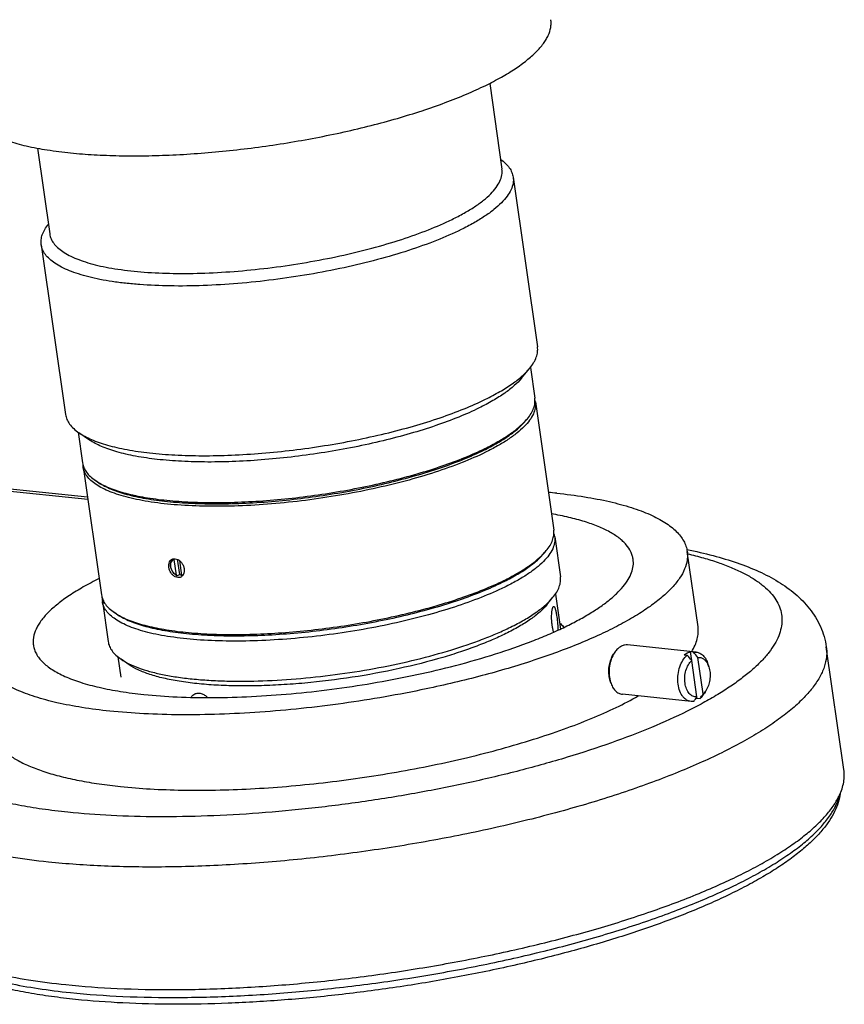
# Model space of a CAD drawing. Header units: millimetres. Extents: x 56 to 390, y 72 to 263.
# Tile 24 of 29: x 345 to 361, y 201 to 220. Entities that reach past the tile are written whole.
import ezdxf

# ---------------------------------------------------------------- set-up
doc = ezdxf.new("R2010")
doc.units = ezdxf.units.MM
doc.header["$LTSCALE"] = 23.1
doc.layers.add('20_ALL_FEATURES', color=7, linetype='CONTINUOUS')

msp = doc.modelspace()

# ---------------------------------------------------------------- linework, layer by layer
at = {"layer": '20_ALL_FEATURES', "color": 7}
for p, q in [((354.182, 219.1586), (354.4294, 217.4325)), ((345.0751, 217.8534), (345.3225, 216.1273)), ((354.6546, 217.2711), (355.1443, 213.8543)), ((345.1517, 215.9091), (345.6414, 212.4924)), ((354.824, 213.2235), (354.9883, 213.4238)), ((355.0016, 213.4405), (355.0905, 212.8199)), ((355.1014, 212.744), (355.4714, 210.1624)), ((354.9081, 212.3673), (354.941, 212.4073)), ((345.8946, 212.1353), (345.9835, 211.5147)), ((346.126, 211.977), (345.912, 212.123)), ((345.9944, 211.4388), (346.3644, 208.8572)), ((346.2857, 211.1315), (346.2429, 211.1607)), ((343.8576, 211.0666), (346.0809, 210.8356)), ((355.4904, 210.0295), (355.606, 209.2228)), ((355.289, 209.7098), (355.3218, 209.7498)), ((347.8236, 209.5733), (347.8687, 209.2586)), ((347.8897, 209.5758), (347.9338, 209.2686)), ((347.9333, 209.5501), (347.9767, 209.2476)), ((355.2877, 209.7102), (355.288, 209.7106)), ((355.2877, 209.7102), (355.2881, 209.7106)), ((358.377, 208.2154), (358.1593, 209.734)), ((347.884, 209.2442), (347.9338, 209.2686)), ((355.3333, 208.66), (355.4565, 208.8102)), ((355.5045, 208.8739), (355.6053, 208.1707)), ((346.3835, 208.7243), (346.4991, 207.9176)), ((346.6666, 208.474), (346.6238, 208.5032)), ((355.5329, 208.4198), (355.5328, 208.42)), ((358.3404, 207.7081), (356.957, 207.8518)), ((361.3142, 205.3432), (360.9605, 207.8108)), ((346.6945, 207.6113), (346.7534, 207.2005)), ((356.6446, 207.6109), (356.6754, 207.665)), ((358.0999, 207.6515), (358.1596, 207.6453)), ((358.2846, 207.7062), (358.2249, 207.7124)), ((358.2495, 207.541), (358.2249, 207.7124)), ((358.4808, 206.8657), (358.3754, 207.6008)), ((346.9189, 207.4541), (346.7585, 207.5636)), ((358.3558, 206.8047), (358.2504, 207.5399)), ((358.5966, 207.4081), (358.5775, 207.4674)), ((356.5974, 207.1571), (356.6165, 207.0978)), ((358.2371, 206.7134), (356.8536, 206.8571)), ((358.3582, 206.7825), (358.3551, 206.8038)), ((358.3582, 206.7825), (358.4179, 206.7763)), ((358.5495, 206.9543), (358.5186, 206.9002))]:
    msp.add_line(p, q, dxfattribs=at)
at = {"layer": '20_ALL_FEATURES', "color": 4}
msp.add_line((346.0891, 210.7785), (343.6662, 211.0301), dxfattribs=at)
at = {"layer": '20_ALL_FEATURES', "color": 7}
for centre, radius, start, end in [((354.7318, 212.6909), 0.3733, 8.16513, 14.10362), ((354.0909, 213.0376), 1.057, 319.99601, 320.64234), ((354.0649, 213.127), 1.1338, 317.98373, 320.59432), ((351.6649, 216.6528), 5.4372, 295.56004, 296.13732), ((351.78, 216.4188), 5.1765, 296.13487, 296.73239), ((346.3639, 211.4917), 0.3733, 182.29687, 188.14721), ((346.8683, 212.0771), 1.1094, 235.68889, 238.36009), ((346.8849, 212.0092), 1.0627, 235.67095, 236.5366), ((354.2769, 198.7996), 12.1716, 84.07629, 84.88303), ((355.1166, 209.9756), 0.3777, 8.20598, 18.44272), ((354.4455, 210.4698), 1.1342, 317.97827, 320.5938), ((352.1627, 208.0328), 4.6045, 160.26306, 160.4537), ((349.273, 210.7491), 2.0479, 226.70684, 227.2944), ((349.3293, 210.6829), 1.9722, 226.7, 227.17348), ((346.7546, 208.7774), 0.3749, 177.82922, 188.14409), ((347.2492, 209.4197), 1.1095, 235.68906, 238.36307), ((334.8846, 187.4917), 30.7879, 40.63007, 40.88894), ((335.0104, 187.5532), 30.7869, 40.6301, 40.88897), ((346.1056, 215.3581), 14.9408, 324.65711, 325.07627), ((346.2302, 215.4193), 14.9413, 324.65716, 325.07633)]:
    msp.add_arc(centre, radius, start, end, dxfattribs=at)
for points, knots in [([(354.1019, 219.1186), (354.2087, 219.171), (354.4099, 219.2761), (354.6866, 219.4437), (354.9218, 219.6124), (355.1138, 219.781), (355.241, 219.9256), (355.3175, 220.0404), (355.3736, 220.1466), (355.4094, 220.2555), (355.4195, 220.3632), (355.4163, 220.4151), (355.4126, 220.4405)], [0, 0, 0, 0, 0.1820871, 0.3470838, 0.494496, 0.6243117, 0.7372117, 0.7878572, 0.8350373, 0.9207836, 0.9608339, 1, 1, 1, 1]), ([(345.7437, 217.759), (345.9006, 217.7431), (346.2252, 217.7179), (346.727, 217.6991), (347.2551, 217.6983), (347.9979, 217.7217), (348.7583, 217.7809), (349.5275, 217.8732), (350.2983, 217.9876), (351.0561, 218.1323), (351.7919, 218.307), (352.3156, 218.449), (352.8121, 218.6017), (353.2766, 218.7637), (353.7046, 218.9336), (353.9743, 219.056), (354.1019, 219.1186)], [0, 0, 0, 0, 0.0553246, 0.1141894, 0.1761134, 0.2405744, 0.3748461, 0.4434938, 0.5123387, 0.648173, 0.71398, 0.7776059, 0.838506, 0.8961716, 0.9501389, 1, 1, 1, 1]), ([(343.534, 218.7381), (343.5383, 218.708), (343.5529, 218.6476), (343.5919, 218.5607), (343.6476, 218.477), (343.7199, 218.3969), (343.8083, 218.3204), (343.9125, 218.2476), (344.0324, 218.1787), (344.1676, 218.1139), (344.3176, 218.0532), (344.5447, 217.9755), (344.8638, 217.8916), (345.2866, 217.8127), (345.5863, 217.775), (345.7437, 217.759)], [0, 0, 0, 0, 0.0357662, 0.0726577, 0.1116905, 0.1537039, 0.1993432, 0.2490766, 0.3032255, 0.3619948, 0.4254981, 0.4937776, 0.6445257, 0.8136531, 1, 1, 1, 1]), ([(354.4015, 217.6282), (354.4366, 217.6032), (354.5003, 217.5516), (354.578, 217.4638), (354.6313, 217.3704), (354.6499, 217.3039), (354.6546, 217.2711)], [0, 0, 0, 0, 0.2877505, 0.5447857, 0.7786943, 1, 1, 1, 1]), ([(353.4245, 216.4191), (353.5064, 216.4593), (353.6607, 216.5399), (353.8728, 216.6683), (354.0531, 216.7977), (354.2003, 216.9269), (354.3134, 217.0555), (354.3915, 217.1829), (354.427, 217.2907), (354.4347, 217.3733), (354.4322, 217.4131), (354.4294, 217.4325)], [0, 0, 0, 0, 0.1821101, 0.3471272, 0.4945577, 0.6243896, 0.7373037, 0.8350167, 0.9207737, 0.960829, 1, 1, 1, 1]), ([(354.6546, 217.2711), (354.6575, 217.2508), (354.6601, 217.2093), (354.652, 217.1231), (354.6151, 217.0106), (354.5335, 216.8777), (354.4156, 216.7435), (354.262, 216.6086), (354.0738, 216.4736), (353.8525, 216.3396), (353.6915, 216.2555), (353.606, 216.2136)], [0, 0, 0, 0, 0.039171, 0.0792263, 0.1649833, 0.2626963, 0.3756104, 0.5054423, 0.6528729, 0.8178899, 1, 1, 1, 1]), ([(345.1517, 215.9091), (345.147, 215.942), (345.1462, 216.011), (345.1711, 216.1156), (345.221, 216.2217), (345.2677, 216.2891), (345.2943, 216.323)], [0, 0, 0, 0, 0.2213026, 0.4552095, 0.7122456, 1, 1, 1, 1]), ([(345.3225, 216.1273), (345.3272, 216.0944), (345.3463, 216.0276), (345.4016, 215.9343), (345.4825, 215.8469), (345.588, 215.7655), (345.7175, 215.6903), (345.8705, 215.6213), (346.0461, 215.559), (346.2434, 215.5035), (346.4614, 215.4553), (346.7888, 215.3992), (347.2409, 215.3511), (347.8267, 215.3267), (348.4591, 215.3347), (349.1238, 215.375), (349.8057, 215.4468), (350.4892, 215.5485), (351.1588, 215.6778), (351.7994, 215.8316), (352.3963, 216.0065), (352.936, 216.1983), (353.2702, 216.3434), (353.4245, 216.4191)], [0, 0, 0, 0, 0.0117195, 0.0241658, 0.0379365, 0.0534517, 0.0709734, 0.0906451, 0.1125265, 0.1366172, 0.1628728, 0.1912149, 0.2537062, 0.3230221, 0.3978275, 0.4766102, 0.5577372, 0.639508, 0.7202032, 0.7981346, 0.8716945, 0.9394095, 1, 1, 1, 1]), ([(353.606, 216.2136), (353.445, 216.1346), (353.0963, 215.9832), (352.533, 215.7831), (351.9102, 215.6006), (351.2418, 215.4401), (350.5431, 215.3052), (349.8298, 215.199), (349.1183, 215.1241), (348.4247, 215.082), (347.7648, 215.0737), (347.2432, 215.0954), (346.8547, 215.1311), (346.588, 215.1655), (346.3402, 215.2079), (346.1127, 215.2582), (345.9068, 215.3161), (345.7235, 215.3811), (345.5639, 215.4531), (345.4288, 215.5316), (345.3187, 215.6165), (345.2343, 215.7077), (345.1766, 215.8051), (345.1566, 215.8748), (345.1517, 215.9091)], [0, 0, 0, 0, 0.0605898, 0.1283041, 0.2018633, 0.2797938, 0.3604882, 0.4422581, 0.5233843, 0.6021661, 0.6769708, 0.7462858, 0.7784637, 0.8087871, 0.837129, 0.8633842, 0.8874747, 0.9093558, 0.9290274, 0.9465489, 0.9620639, 0.9758345, 0.9882806, 1, 1, 1, 1]), ([(354.9883, 213.4238), (355.0171, 213.459), (355.0676, 213.5289), (355.1221, 213.6393), (355.1496, 213.7482), (355.1492, 213.8202), (355.1443, 213.8543)], [0, 0, 0, 0, 0.2898825, 0.5474199, 0.7804316, 1, 1, 1, 1]), ([(354.0957, 212.7968), (354.1944, 212.8452), (354.3782, 212.9421), (354.6266, 213.0981), (354.8296, 213.2548), (354.942, 213.3674), (354.9883, 213.4238)], [0, 0, 0, 0, 0.300372, 0.5675046, 0.8005292, 1, 1, 1, 1]), ([(354.824, 213.2235), (354.7796, 213.1695), (354.672, 213.0616), (354.4774, 212.9114), (354.2394, 212.7619), (354.0632, 212.6691), (353.9686, 212.6227)], [0, 0, 0, 0, 0.1994708, 0.4324954, 0.699628, 1, 1, 1, 1]), ([(345.912, 212.123), (345.9492, 212.0977), (346.0307, 212.049), (346.1658, 211.9846), (346.3193, 211.9254), (346.4905, 211.8717), (346.6788, 211.8236), (346.9605, 211.7656), (347.3498, 211.7103), (347.856, 211.6708), (348.4065, 211.6571), (348.9918, 211.6696), (349.6016, 211.708), (350.2252, 211.7718), (350.8518, 211.8597), (351.4705, 211.9704), (352.0703, 212.1018), (352.6409, 212.2516), (353.1723, 212.4172), (353.6552, 212.5956), (353.9558, 212.7281), (354.0957, 212.7968)], [0, 0, 0, 0, 0.016034, 0.0337978, 0.0533442, 0.0746857, 0.0978039, 0.1226563, 0.1772933, 0.2379398, 0.3037416, 0.3737075, 0.4467453, 0.5216922, 0.5973428, 0.6724763, 0.7458832, 0.8163924, 0.8828989, 0.9443941, 1, 1, 1, 1]), ([(355.1014, 212.744), (355.1042, 212.7245), (355.1067, 212.6847), (355.0989, 212.6021), (355.0635, 212.4943), (354.9854, 212.3669), (354.8723, 212.2384), (354.7251, 212.1091), (354.5448, 211.9798), (354.3327, 211.8513), (354.1784, 211.7707), (354.0965, 211.7305)], [0, 0, 0, 0, 0.039171, 0.0792263, 0.1649832, 0.2626963, 0.3756104, 0.5054423, 0.6528728, 0.8178897, 1, 1, 1, 1]), ([(354.941, 212.4073), (354.9686, 212.441), (355.017, 212.508), (355.0693, 212.6138), (355.0956, 212.7182), (355.0952, 212.7872), (355.0905, 212.8199)], [0, 0, 0, 0, 0.2898825, 0.5474198, 0.7804316, 1, 1, 1, 1]), ([(353.9686, 212.6227), (353.8345, 212.5569), (353.5465, 212.4298), (353.0837, 212.2589), (352.5744, 212.1002), (352.0276, 211.9566), (351.4528, 211.8307), (350.8599, 211.7247), (350.2594, 211.6403), (349.6617, 211.5792), (349.0774, 211.5424), (348.5165, 211.5305), (347.9889, 211.5436), (347.5038, 211.5814), (347.1308, 211.6344), (346.8608, 211.6901), (346.6803, 211.7361), (346.5162, 211.7876), (346.3691, 211.8443), (346.2396, 211.906), (346.1615, 211.9527), (346.126, 211.977)], [0, 0, 0, 0, 0.0556059, 0.1171011, 0.1836076, 0.2541168, 0.3275237, 0.4026572, 0.4783078, 0.5532547, 0.6262925, 0.6962584, 0.7620602, 0.8227067, 0.8773437, 0.9021961, 0.9253143, 0.9466558, 0.9662022, 0.983966, 1, 1, 1, 1]), ([(345.6414, 212.4924), (345.6463, 212.4583), (345.666, 212.3891), (345.723, 212.2922), (345.8064, 212.2016), (345.8745, 212.1487), (345.912, 212.123)], [0, 0, 0, 0, 0.2195684, 0.4525801, 0.7101176, 1, 1, 1, 1]), ([(354.0602, 211.7716), (354.1539, 211.8176), (354.3286, 211.9097), (354.5646, 212.0578), (354.7574, 212.2067), (354.8641, 212.3137), (354.9081, 212.3673)], [0, 0, 0, 0, 0.300372, 0.5675045, 0.8005292, 1, 1, 1, 1]), ([(354.0856, 211.8064), (354.1743, 211.85), (354.3404, 211.9371), (354.5667, 212.0768), (354.7551, 212.2173), (354.8619, 212.3177), (354.9073, 212.3682)], [0, 0, 0, 0, 0.2962501, 0.5620503, 0.7965559, 1, 1, 1, 1]), ([(354.0965, 211.7305), (353.9422, 211.6548), (353.608, 211.5098), (353.0682, 211.318), (352.4713, 211.1431), (351.8308, 210.9892), (351.1612, 210.86), (350.4776, 210.7583), (349.7958, 210.6864), (349.1311, 210.6461), (348.4987, 210.6381), (347.9129, 210.6625), (347.4608, 210.7107), (347.1334, 210.7668), (346.9154, 210.815), (346.7181, 210.8704), (346.5424, 210.9328), (346.3895, 211.0017), (346.26, 211.077), (346.1544, 211.1583), (346.0736, 211.2457), (346.0183, 211.3391), (345.9991, 211.4059), (345.9944, 211.4388)], [0, 0, 0, 0, 0.0605904, 0.1283055, 0.2018654, 0.2797968, 0.360492, 0.4422628, 0.5233899, 0.6021725, 0.6769779, 0.7462938, 0.8087851, 0.8371272, 0.8633828, 0.8874735, 0.9093549, 0.9290266, 0.9465483, 0.9620635, 0.9758342, 0.9882805, 1, 1, 1, 1]), ([(346.2857, 211.1315), (346.321, 211.1075), (346.3984, 211.0612), (346.5268, 211.0001), (346.6726, 210.9438), (346.8353, 210.8928), (347.0141, 210.8471), (347.2818, 210.7919), (347.6515, 210.7394), (348.1325, 210.7019), (348.6555, 210.6889), (349.2114, 210.7008), (349.7907, 210.7373), (350.3832, 210.7978), (350.9785, 210.8814), (351.5662, 210.9865), (352.1361, 211.1114), (352.6781, 211.2537), (353.1829, 211.411), (353.6417, 211.5805), (353.9273, 211.7064), (354.0602, 211.7716)], [0, 0, 0, 0, 0.016034, 0.0337978, 0.0533442, 0.0746857, 0.0978039, 0.1226563, 0.1772933, 0.2379398, 0.3037416, 0.3737075, 0.4467453, 0.5216922, 0.5973428, 0.6724763, 0.7458832, 0.8163924, 0.8828989, 0.9443941, 1, 1, 1, 1]), ([(346.2863, 211.1326), (346.3241, 211.1093), (346.4062, 211.0646), (346.5409, 211.0056), (346.6925, 210.9516), (346.9253, 210.8839), (347.2549, 210.8152), (347.6923, 210.7579), (348.178, 210.7241), (348.7039, 210.7145), (349.261, 210.7293), (349.8398, 210.7683), (350.4306, 210.8309), (351.0232, 210.916), (351.6076, 211.0222), (352.1738, 211.1476), (352.7121, 211.2901), (353.2135, 211.4472), (353.6694, 211.6162), (353.9533, 211.7415), (354.0856, 211.8064)], [0, 0, 0, 0, 0.0166185, 0.0349597, 0.0550579, 0.0769129, 0.1257523, 0.1810474, 0.2421169, 0.3081115, 0.3780565, 0.4508848, 0.5254648, 0.600627, 0.6751896, 0.7479833, 0.8178775, 0.883806, 0.9447959, 1, 1, 1, 1]), ([(345.9835, 211.5147), (345.9882, 211.482), (346.0072, 211.4157), (346.0618, 211.3229), (346.1417, 211.236), (346.2069, 211.1853), (346.2429, 211.1607)], [0, 0, 0, 0, 0.2195684, 0.4525801, 0.7101175, 1, 1, 1, 1]), ([(355.5331, 210.9063), (355.7202, 210.8868), (356.0765, 210.8412), (356.579, 210.7463), (356.9583, 210.6455), (357.2281, 210.5524), (357.4064, 210.4798), (357.567, 210.4021), (357.7094, 210.3198), (357.8333, 210.2328), (357.9383, 210.1414), (358.0242, 210.0457), (358.0905, 209.9458), (358.1368, 209.8419), (358.1542, 209.7699), (358.1593, 209.734)], [0, 0, 0, 0, 0.1862377, 0.3552457, 0.5058886, 0.574128, 0.6376034, 0.6963592, 0.7505116, 0.8002673, 0.845949, 0.8880253, 0.92714, 0.9641284, 1, 1, 1, 1]), ([(357.0704, 209.578), (357.0668, 209.6036), (357.0552, 209.6551), (357.0148, 209.7569), (356.9492, 209.8527), (356.8646, 209.94), (356.7579, 210.03), (356.5935, 210.1345), (356.3595, 210.244), (356.0836, 210.3413), (355.7677, 210.4259), (355.5427, 210.471), (355.4242, 210.4917)], [0, 0, 0, 0, 0.0392352, 0.0793502, 0.1651998, 0.2124141, 0.2630813, 0.3759884, 0.5057686, 0.6531117, 0.8180163, 1, 1, 1, 1]), ([(355.3218, 209.7498), (355.3495, 209.7835), (355.3979, 209.8505), (355.4501, 209.9563), (355.4765, 210.0607), (355.476, 210.1297), (355.4714, 210.1624)], [0, 0, 0, 0, 0.2898824, 0.5474198, 0.7804317, 1, 1, 1, 1]), ([(355.4904, 210.0295), (355.4932, 210.0101), (355.4957, 209.9703), (355.4879, 209.8877), (355.4525, 209.7799), (355.3744, 209.6525), (355.2613, 209.5239), (355.1141, 209.3947), (354.9338, 209.2653), (354.7217, 209.1369), (354.5674, 209.0563), (354.4855, 209.0161)], [0, 0, 0, 0, 0.039171, 0.0792263, 0.1649832, 0.2626963, 0.3756103, 0.5054423, 0.6528728, 0.8178897, 1, 1, 1, 1]), ([(358.1525, 209.7723), (358.3304, 209.7368), (358.6716, 209.6591), (359.1569, 209.5137), (359.5965, 209.3412), (359.9912, 209.1361), (360.3401, 208.8896), (360.5868, 208.6393), (360.7468, 208.4103), (360.8459, 208.2228), (360.92, 208.022), (360.9503, 207.8818), (360.9605, 207.8109)], [0, 0, 0, 0, 0.1492684, 0.2878127, 0.4165822, 0.5373782, 0.6529884, 0.7669201, 0.8243756, 0.8824202, 0.9410358, 1, 1, 1, 1]), ([(347.9007, 209.2076), (347.8824, 209.2094), (347.8445, 209.2219), (347.7956, 209.2593), (347.7557, 209.3114), (347.7286, 209.3727), (347.717, 209.4366), (347.7219, 209.4966), (347.7413, 209.5397), (347.7648, 209.5646), (347.7786, 209.5736), (347.7858, 209.5772)], [0, 0, 0, 0, 0.1155231, 0.2437908, 0.3821054, 0.5238349, 0.6608489, 0.7862804, 0.897605, 0.9494172, 1, 1, 1, 1]), ([(347.884, 209.2442), (347.8537, 209.2602), (347.8137, 209.2978), (347.7781, 209.3592), (347.7604, 209.4108), (347.7539, 209.4629), (347.7592, 209.5118), (347.7761, 209.5541), (347.7954, 209.5763), (347.8063, 209.5847)], [0, 0, 0, 0, 0.2568933, 0.3944938, 0.5313759, 0.6627743, 0.7850754, 0.8968876, 1, 1, 1, 1]), ([(347.8687, 209.2586), (347.8401, 209.2751), (347.8032, 209.3131), (347.7727, 209.3737), (347.7595, 209.4234), (347.7579, 209.4721), (347.7682, 209.5162), (347.7901, 209.5521), (347.812, 209.5681), (347.8236, 209.5733)], [0, 0, 0, 0, 0.2637419, 0.4036881, 0.5411197, 0.6709612, 0.79002, 0.8983149, 1, 1, 1, 1]), ([(347.7858, 209.5772), (347.7949, 209.5816), (347.8149, 209.5879), (347.8358, 209.5883), (347.8463, 209.5872)], [0, 0, 0, 0, 0.4884458, 1, 1, 1, 1]), ([(347.8463, 209.5872), (347.8647, 209.5853), (347.903, 209.573), (347.9534, 209.5367), (347.9952, 209.4856), (348.0237, 209.4248), (348.0356, 209.3606), (348.0294, 209.2998), (348.0085, 209.2564), (347.9839, 209.231), (347.9695, 209.2217), (347.9621, 209.2181)], [0, 0, 0, 0, 0.1152098, 0.2436749, 0.3812916, 0.5213025, 0.6566411, 0.781879, 0.8950667, 0.94822, 1, 1, 1, 1]), ([(358.1593, 209.734), (358.1634, 209.7055), (358.1673, 209.6473), (358.1579, 209.527), (358.111, 209.3701), (358.0055, 209.1838), (357.8515, 208.9958), (357.6503, 208.8064), (357.4502, 208.6528), (357.2685, 208.5294), (357.062, 208.3999), (356.7769, 208.2403), (356.4022, 208.0563), (355.9897, 207.8768), (355.5423, 207.7032), (354.8886, 207.4759), (354.0076, 207.217), (353.279, 207.0454), (352.9013, 206.966)], [0, 0, 0, 0, 0.0138426, 0.0279598, 0.0579581, 0.0917357, 0.1303874, 0.1745345, 0.2244658, 0.2516315, 0.280252, 0.3417771, 0.4088356, 0.4811233, 0.5582644, 0.6398245, 0.814211, 1, 1, 1, 1]), ([(353.3938, 207.4131), (353.666, 207.4824), (354.1874, 207.6281), (354.8148, 207.8407), (355.275, 208.0227), (355.5874, 208.1598), (355.8739, 208.2999), (356.1328, 208.4423), (356.3628, 208.5862), (356.5627, 208.7308), (356.7313, 208.8754), (356.8678, 209.0192), (356.9715, 209.1619), (357.0417, 209.3031), (357.0772, 209.4423), (357.0767, 209.5344), (357.0704, 209.578)], [0, 0, 0, 0, 0.1880451, 0.3622705, 0.4431454, 0.5193569, 0.5905869, 0.6565723, 0.7171175, 0.7721116, 0.8215548, 0.8655976, 0.9046016, 0.9392256, 0.9705248, 1, 1, 1, 1]), ([(354.441, 209.1141), (354.5348, 209.1601), (354.7094, 209.2522), (354.9454, 209.4004), (355.1383, 209.5492), (355.245, 209.6562), (355.289, 209.7098)], [0, 0, 0, 0, 0.3003722, 0.5675045, 0.8005292, 1, 1, 1, 1]), ([(354.4664, 209.1489), (354.5551, 209.1924), (354.721, 209.2796), (354.9472, 209.4191), (355.1355, 209.5595), (355.2423, 209.6598), (355.2877, 209.7102)], [0, 0, 0, 0, 0.2962018, 0.5619859, 0.7965087, 1, 1, 1, 1]), ([(346.3172, 209.1865), (346.2093, 209.1334), (346.006, 209.0268), (345.7266, 208.857), (345.4891, 208.6861), (345.2953, 208.5152), (345.1669, 208.3688), (345.0897, 208.2524), (345.0331, 208.1449), (344.997, 208.0346), (344.9869, 207.9255), (344.9902, 207.8728), (344.9938, 207.8472)], [0, 0, 0, 0, 0.1819841, 0.3468891, 0.4942324, 0.6240127, 0.7369198, 0.7875869, 0.8348011, 0.9206503, 0.9607651, 1, 1, 1, 1]), ([(347.9621, 209.2181), (347.9528, 209.2135), (347.9325, 209.207), (347.9113, 209.2065), (347.9007, 209.2076)], [0, 0, 0, 0, 0.4926026, 1, 1, 1, 1]), ([(347.9759, 209.2532), (347.9723, 209.254), (347.9578, 209.2576), (347.9438, 209.2634), (347.9338, 209.2686)], [0, 0, 0, 0, 0.2420171, 1, 1, 1, 1]), ([(348.0237, 209.2924), (348.0183, 209.2826), (348.005, 209.2646), (347.9864, 209.252), (347.9767, 209.2476)], [0, 0, 0, 0, 0.5115025, 1, 1, 1, 1]), ([(355.4565, 208.8102), (355.4841, 208.8439), (355.5325, 208.9109), (355.5848, 209.0167), (355.6112, 209.1211), (355.6107, 209.1901), (355.606, 209.2228)], [0, 0, 0, 0, 0.2898824, 0.5474198, 0.7804317, 1, 1, 1, 1]), ([(354.4855, 209.0161), (354.3312, 208.9404), (353.997, 208.7953), (353.4572, 208.6035), (352.8603, 208.4287), (352.2198, 208.2748), (351.5502, 208.1455), (350.8666, 208.0438), (350.1848, 207.972), (349.5201, 207.9317), (348.8877, 207.9237), (348.3019, 207.9481), (347.8498, 207.9962), (347.5224, 208.0523), (347.3044, 208.1005), (347.1071, 208.156), (346.9315, 208.2183), (346.7785, 208.2873), (346.649, 208.3625), (346.5435, 208.4439), (346.4626, 208.5313), (346.4073, 208.6246), (346.3882, 208.6914), (346.3835, 208.7243)], [0, 0, 0, 0, 0.0605904, 0.1283055, 0.2018654, 0.2797968, 0.360492, 0.4422628, 0.5233899, 0.6021725, 0.6769779, 0.7462938, 0.8087851, 0.8371272, 0.8633828, 0.8874735, 0.9093549, 0.9290266, 0.9465483, 0.9620635, 0.9758342, 0.9882805, 1, 1, 1, 1]), ([(346.6666, 208.474), (346.7018, 208.45), (346.7793, 208.4037), (346.9076, 208.3426), (347.0534, 208.2863), (347.2161, 208.2353), (347.395, 208.1896), (347.6627, 208.1344), (348.0324, 208.0819), (348.5133, 208.0444), (349.0363, 208.0314), (349.5923, 208.0433), (350.1716, 208.0798), (350.7641, 208.1403), (351.3594, 208.2239), (351.9471, 208.3291), (352.517, 208.4539), (353.059, 208.5962), (353.5638, 208.7535), (354.0226, 208.923), (354.3081, 209.0489), (354.441, 209.1141)], [0, 0, 0, 0, 0.016034, 0.0337978, 0.0533442, 0.0746857, 0.0978039, 0.1226563, 0.1772933, 0.2379398, 0.3037416, 0.3737075, 0.4467453, 0.5216922, 0.5973428, 0.6724763, 0.7458832, 0.8163924, 0.8828989, 0.9443941, 1, 1, 1, 1]), ([(346.6672, 208.4751), (346.705, 208.4518), (346.7871, 208.4071), (346.9218, 208.3481), (347.0735, 208.2941), (347.3062, 208.2264), (347.6359, 208.1577), (348.0733, 208.1004), (348.559, 208.0666), (349.0848, 208.057), (349.6419, 208.0718), (350.2208, 208.1108), (350.8115, 208.1734), (351.4042, 208.2585), (351.9885, 208.3647), (352.5547, 208.4901), (353.093, 208.6326), (353.5944, 208.7897), (354.0503, 208.9587), (354.3342, 209.084), (354.4664, 209.1489)], [0, 0, 0, 0, 0.0166192, 0.034961, 0.0550599, 0.0769154, 0.1257557, 0.1810516, 0.2421215, 0.3081164, 0.3780614, 0.4508894, 0.525469, 0.6006307, 0.6751926, 0.7479856, 0.8178791, 0.8838071, 0.9447964, 1, 1, 1, 1]), ([(346.3644, 208.8572), (346.3691, 208.8245), (346.388, 208.7582), (346.4427, 208.6654), (346.5225, 208.5785), (346.5878, 208.5278), (346.6238, 208.5032)], [0, 0, 0, 0, 0.2195683, 0.4525802, 0.7101176, 1, 1, 1, 1]), ([(354.6011, 208.2093), (354.6957, 208.2557), (354.8719, 208.3486), (355.1099, 208.4981), (355.3045, 208.6482), (355.4121, 208.7561), (355.4565, 208.8102)], [0, 0, 0, 0, 0.3003722, 0.5675046, 0.8005292, 1, 1, 1, 1]), ([(355.3333, 208.66), (355.2904, 208.6077), (355.1862, 208.5033), (354.998, 208.3581), (354.7677, 208.2135), (354.5973, 208.1236), (354.5058, 208.0787)], [0, 0, 0, 0, 0.1994708, 0.4324954, 0.6996278, 1, 1, 1, 1]), ([(355.4413, 208.2378), (355.438, 208.2605), (355.433, 208.3063), (355.4292, 208.3748), (355.4292, 208.4407), (355.4321, 208.4925), (355.436, 208.53), (355.4395, 208.5543), (355.4436, 208.5755), (355.4481, 208.5934), (355.453, 208.608), (355.4587, 208.6201), (355.4655, 208.6281), (355.4703, 208.6285)], [0, 0, 0, 0, 0.1716153, 0.345669, 0.5132638, 0.6658151, 0.7339844, 0.7955722, 0.8498289, 0.8961452, 0.9341062, 0.9636083, 1, 1, 1, 1]), ([(355.4703, 208.6285), (355.4717, 208.6286), (355.4747, 208.6281), (355.4789, 208.6253), (355.483, 208.6207), (355.4889, 208.6113), (355.496, 208.5949), (355.5038, 208.5702), (355.5116, 208.5395), (355.5191, 208.5035), (355.5263, 208.4631), (355.5307, 208.4348), (355.5328, 208.42)], [0, 0, 0, 0, 0.0182636, 0.0397179, 0.0666916, 0.1002865, 0.1887096, 0.3053989, 0.4483886, 0.6145474, 0.7999336, 1, 1, 1, 1]), ([(355.5329, 208.4198), (355.5396, 208.3725), (355.5476, 208.302), (355.5532, 208.2108), (355.5538, 208.1672), (355.5534, 208.1466)], [0, 0, 0, 0, 0.5235318, 0.7748191, 1, 1, 1, 1]), ([(348.8862, 207.1248), (349.1277, 207.1188), (349.626, 207.123), (350.3872, 207.1712), (351.1684, 207.2603), (351.9463, 207.3877), (352.6976, 207.5495), (353.2945, 207.7121), (353.741, 207.8567), (354.0489, 207.9683), (354.3344, 208.0843), (354.5151, 208.1671), (354.6011, 208.2093)], [0, 0, 0, 0, 0.1236255, 0.2548862, 0.3902108, 0.5258733, 0.6581347, 0.7833852, 0.8423325, 0.8983083, 0.9509661, 1, 1, 1, 1]), ([(355.4699, 208.109), (355.4635, 208.1283), (355.4523, 208.171), (355.4446, 208.2144), (355.4413, 208.2378)], [0, 0, 0, 0, 0.4627529, 1, 1, 1, 1]), ([(355.5875, 208.2953), (355.5962, 208.2882), (355.6288, 208.2604), (355.6592, 208.2299), (355.6797, 208.2058)], [0, 0, 0, 0, 0.2620125, 1, 1, 1, 1]), ([(358.2496, 207.7175), (358.2752, 207.7587), (358.3196, 207.8407), (358.3651, 207.968), (358.3858, 208.0933), (358.3826, 208.1757), (358.377, 208.2154)], [0, 0, 0, 0, 0.2772711, 0.5320097, 0.7703532, 1, 1, 1, 1]), ([(354.5058, 208.0787), (354.4145, 208.034), (354.222, 207.9463), (353.9168, 207.8244), (353.5862, 207.7077), (353.3564, 207.6359), (353.2379, 207.601)], [0, 0, 0, 0, 0.2248188, 0.4675992, 0.7266379, 1, 1, 1, 1]), ([(344.9938, 207.8472), (344.9982, 207.8168), (345.0129, 207.7557), (345.0522, 207.6678), (345.1083, 207.5831), (345.1811, 207.502), (345.27, 207.4246), (345.375, 207.3509), (345.4957, 207.2811), (345.6317, 207.2154), (345.7828, 207.1538), (346.0114, 207.0749), (346.3327, 206.9896), (346.7585, 206.9091), (347.0603, 206.8705), (347.2189, 206.854)], [0, 0, 0, 0, 0.0358716, 0.07286, 0.1119747, 0.154051, 0.1997327, 0.2494884, 0.3036408, 0.3623966, 0.425872, 0.4941114, 0.6447543, 0.8137623, 1, 1, 1, 1]), ([(346.4991, 207.9176), (346.5038, 207.8849), (346.5227, 207.8186), (346.5773, 207.7258), (346.6572, 207.6389), (346.7225, 207.5882), (346.7585, 207.5636)], [0, 0, 0, 0, 0.2195683, 0.4525802, 0.7101176, 1, 1, 1, 1]), ([(356.8373, 207.829), (356.8215, 207.8213), (356.7819, 207.7969), (356.7254, 207.7425), (356.6911, 207.6924), (356.6754, 207.665)], [0, 0, 0, 0, 0.2257664, 0.5942551, 1, 1, 1, 1]), ([(356.957, 207.8518), (356.9371, 207.8539), (356.8954, 207.8519), (356.8562, 207.8382), (356.8373, 207.829)], [0, 0, 0, 0, 0.4880135, 1, 1, 1, 1]), ([(346.5312, 206.5189), (346.3441, 206.5383), (345.9878, 206.5839), (345.4853, 206.6789), (345.106, 206.7796), (344.8362, 206.8727), (344.6579, 206.9454), (344.4973, 207.023), (344.3549, 207.1054), (344.231, 207.1923), (344.1259, 207.2837), (344.0401, 207.3795), (343.9738, 207.4794), (343.9275, 207.5832), (343.9101, 207.6552), (343.905, 207.6911)], [0, 0, 0, 0, 0.1862377, 0.3552456, 0.5058886, 0.574128, 0.6376034, 0.6963592, 0.7505116, 0.8002672, 0.845949, 0.8880253, 0.92714, 0.9641284, 1, 1, 1, 1]), ([(353.2379, 207.601), (352.9471, 207.5153), (352.343, 207.3627), (351.4141, 207.1906), (350.6211, 207.0931), (349.9909, 207.0459), (349.5345, 207.027), (349.0962, 207.0245), (348.6813, 207.0383), (348.2946, 207.0684), (347.9407, 207.1143), (347.6235, 207.1755), (347.3467, 207.2511), (347.1132, 207.3404), (346.9773, 207.4142), (346.9189, 207.4541)], [0, 0, 0, 0, 0.141258, 0.2900605, 0.4399721, 0.5133139, 0.584512, 0.652808, 0.7174893, 0.7779033, 0.8334745, 0.8837247, 0.9283035, 0.9670351, 1, 1, 1, 1]), ([(356.6446, 207.6109), (356.6258, 207.578), (356.5954, 207.5054), (356.5722, 207.3891), (356.571, 207.2705), (356.5858, 207.1932), (356.5974, 207.1571)], [0, 0, 0, 0, 0.2431982, 0.5000004, 0.7568023, 1, 1, 1, 1]), ([(356.6754, 207.665), (356.652, 207.6239), (356.614, 207.5332), (356.5849, 207.3878), (356.5835, 207.2395), (356.602, 207.1429), (356.6165, 207.0978)], [0, 0, 0, 0, 0.243198, 0.5, 0.7568019, 1, 1, 1, 1]), ([(358.2371, 206.7134), (358.2202, 206.7152), (358.186, 206.7232), (358.1382, 206.748), (358.0946, 206.7847), (358.0417, 206.8501), (357.993, 206.9564), (357.9658, 207.1029), (357.9696, 207.2596), (358.004, 207.4115), (358.0657, 207.5445), (358.1261, 207.6173), (358.1596, 207.6453)], [0, 0, 0, 0, 0.0463727, 0.0944262, 0.1455173, 0.2005021, 0.3227218, 0.4592782, 0.6035226, 0.7469004, 0.8810599, 1, 1, 1, 1]), ([(358.0999, 207.6515), (358.1047, 207.6555), (358.1239, 207.6706), (358.1448, 207.6836), (358.161, 207.6915)], [0, 0, 0, 0, 0.2590241, 1, 1, 1, 1]), ([(358.161, 207.6915), (358.1662, 207.694), (358.1867, 207.7032), (358.2085, 207.7096), (358.2249, 207.7124)], [0, 0, 0, 0, 0.257201, 1, 1, 1, 1]), ([(358.2846, 207.7062), (358.2893, 207.707), (358.3077, 207.7095), (358.3266, 207.7095), (358.3404, 207.7081)], [0, 0, 0, 0, 0.252665, 1, 1, 1, 1]), ([(358.3404, 207.7081), (358.3531, 207.7068), (358.3786, 207.7016), (358.4284, 207.6814), (358.4863, 207.6368), (358.5413, 207.5607), (358.567, 207.5001), (358.5775, 207.4674)], [0, 0, 0, 0, 0.1075422, 0.2173364, 0.4504609, 0.7105912, 1, 1, 1, 1]), ([(358.3754, 207.6008), (358.3946, 207.6026), (358.4345, 207.5991), (358.4902, 207.5721), (358.5383, 207.5262), (358.5628, 207.487), (358.5735, 207.4654)], [0, 0, 0, 0, 0.2263786, 0.4604105, 0.7159454, 1, 1, 1, 1]), ([(346.7585, 207.5636), (346.8087, 207.5294), (346.9228, 207.4649), (347.1165, 207.384), (347.3428, 207.313), (347.6, 207.2523), (347.8859, 207.2025), (348.1983, 207.1641), (348.5347, 207.1374), (348.7667, 207.1277), (348.8862, 207.1248)], [0, 0, 0, 0, 0.083046, 0.1784097, 0.2863734, 0.4067744, 0.5391359, 0.6827474, 0.8367154, 1, 1, 1, 1]), ([(347.2189, 206.854), (347.4411, 206.8309), (347.9058, 206.7983), (348.6284, 206.7858), (349.395, 206.808), (350.1915, 206.8645), (351.0034, 206.9543), (351.8159, 207.0759), (352.6141, 207.227), (353.1374, 207.3479), (353.3938, 207.4131)], [0, 0, 0, 0, 0.1076208, 0.2242396, 0.3480089, 0.4769016, 0.6087687, 0.7413921, 0.8725363, 1, 1, 1, 1]), ([(358.3558, 206.8047), (358.3419, 206.8035), (358.3135, 206.8045), (358.2722, 206.8173), (358.2338, 206.8407), (358.1992, 206.8739), (358.1694, 206.9158), (358.1358, 206.9837), (358.1105, 207.0834), (358.107, 207.211), (358.1296, 207.3379), (358.176, 207.4513), (358.2235, 207.5148), (358.2504, 207.5399)], [0, 0, 0, 0, 0.0466798, 0.0938189, 0.143149, 0.1959701, 0.2530106, 0.3144452, 0.4487377, 0.5931878, 0.7389752, 0.8769477, 1, 1, 1, 1]), ([(358.5966, 207.4081), (358.6082, 207.372), (358.623, 207.2948), (358.6219, 207.1761), (358.5986, 207.0598), (358.5683, 206.9873), (358.5495, 206.9543)], [0, 0, 0, 0, 0.2431982, 0.5000001, 0.7568016, 1, 1, 1, 1]), ([(358.5735, 207.4654), (358.5757, 207.4609), (358.5845, 207.4423), (358.5918, 207.4229), (358.5966, 207.4081)], [0, 0, 0, 0, 0.2435278, 1, 1, 1, 1]), ([(356.6165, 207.0978), (356.6271, 207.0651), (356.6527, 207.0045), (356.7078, 206.9284), (356.7656, 206.8839), (356.8155, 206.8636), (356.8409, 206.8585), (356.8536, 206.8571)], [0, 0, 0, 0, 0.2894087, 0.5495386, 0.7826627, 0.8924566, 1, 1, 1, 1]), ([(352.9013, 206.966), (352.6266, 206.9083), (352.072, 206.802), (351.2339, 206.6706), (350.3931, 206.5674), (349.5612, 206.494), (348.7499, 206.4513), (347.9705, 206.4398), (347.234, 206.4598), (346.7593, 206.4952), (346.5312, 206.5189)], [0, 0, 0, 0, 0.131389, 0.264309, 0.3970473, 0.5278945, 0.6551743, 0.7772744, 0.8926783, 1, 1, 1, 1]), ([(346.7489, 205.0003), (346.9479, 204.9796), (347.3606, 204.9473), (347.9994, 204.9245), (348.6732, 204.9259), (349.3748, 204.9516), (350.0965, 205.0011), (350.8307, 205.0742), (351.5695, 205.1698), (352.3048, 205.2872), (353.0288, 205.4248), (353.7336, 205.5814), (354.4118, 205.7551), (355.0559, 205.9442), (355.6592, 206.1464), (356.2151, 206.3597), (356.7178, 206.5817), (357.0296, 206.742), (357.1748, 206.8238)], [0, 0, 0, 0, 0.0560758, 0.1159487, 0.1790699, 0.2448408, 0.3126247, 0.3817569, 0.451554, 0.5213239, 0.5903747, 0.6580243, 0.7236096, 0.7864967, 0.8460905, 0.9018464, 0.9532833, 1, 1, 1, 1]), ([(348.1733, 206.7955), (348.1813, 206.8107), (348.2012, 206.8384), (348.229, 206.8585), (348.2437, 206.8657)], [0, 0, 0, 0, 0.5113805, 1, 1, 1, 1]), ([(348.2437, 206.8657), (348.2529, 206.8702), (348.2727, 206.8775), (348.316, 206.884), (348.3749, 206.8761), (348.4437, 206.8441), (348.4847, 206.8107), (348.5039, 206.7913)], [0, 0, 0, 0, 0.1074636, 0.2179391, 0.4537972, 0.7153927, 1, 1, 1, 1]), ([(358.3582, 206.7825), (358.3552, 206.78), (358.3435, 206.7706), (358.3312, 206.7619), (358.3216, 206.756)], [0, 0, 0, 0, 0.2554324, 1, 1, 1, 1]), ([(358.5186, 206.9002), (358.5116, 206.8879), (358.4834, 206.8426), (358.448, 206.8014), (358.4179, 206.7763)], [0, 0, 0, 0, 0.2657895, 1, 1, 1, 1]), ([(358.5495, 206.9543), (358.5446, 206.9458), (358.525, 206.9139), (358.501, 206.8845), (358.4808, 206.8657)], [0, 0, 0, 0, 0.2633465, 1, 1, 1, 1]), ([(358.2929, 206.7153), (358.2882, 206.7145), (358.2698, 206.712), (358.2509, 206.712), (358.2371, 206.7134)], [0, 0, 0, 0, 0.2526649, 1, 1, 1, 1]), ([(344.3229, 205.79), (344.3718, 205.7389), (344.4878, 205.6403), (344.6946, 205.5121), (344.9435, 205.3949), (345.2328, 205.2896), (345.5611, 205.1965), (345.9263, 205.1163), (346.326, 205.0494), (346.6044, 205.0153), (346.7489, 205.0003)], [0, 0, 0, 0, 0.0818773, 0.1751519, 0.2808889, 0.3995464, 0.5311612, 0.6754668, 0.83197, 1, 1, 1, 1]), ([(361.2264, 204.8268), (361.2649, 204.9103), (361.3083, 205.0402), (361.3253, 205.2166), (361.3201, 205.3017), (361.3142, 205.3432)], [0, 0, 0, 0, 0.5202323, 0.7628587, 1, 1, 1, 1]), ([(345.6485, 201.0116), (345.9923, 200.9759), (346.7106, 200.9248), (347.8271, 200.9033), (349.011, 200.9341), (350.2418, 201.0168), (351.4982, 201.1501), (352.7583, 201.3317), (354.0004, 201.5583), (355.2029, 201.8261), (356.345, 202.1304), (357.4071, 202.4658), (358.2294, 202.7733), (358.8317, 203.0323), (359.2414, 203.2257), (359.6184, 203.4223), (359.9611, 203.6212), (360.2681, 203.8215), (360.5381, 204.0225), (360.7701, 204.2233), (360.963, 204.4232), (361.1162, 204.6215), (361.1951, 204.759), (361.2264, 204.8268)], [0, 0, 0, 0, 0.0628479, 0.1308459, 0.2029737, 0.2781123, 0.3550743, 0.4326321, 0.5095454, 0.5845876, 0.6565736, 0.7243876, 0.7870138, 0.8161039, 0.8435803, 0.8693621, 0.8933837, 0.9155982, 0.935982, 0.9545413, 0.9713208, 0.9864178, 1, 1, 1, 1]), ([(361.2424, 204.863), (361.2337, 204.8005), (361.2043, 204.6747), (361.1292, 204.4915), (361.0249, 204.3115), (360.9399, 204.1974), (360.8935, 204.1409)], [0, 0, 0, 0, 0.2331224, 0.4750199, 0.7294958, 1, 1, 1, 1]), ([(360.8935, 204.1409), (360.8374, 204.0725), (360.7126, 203.9367), (360.4999, 203.743), (360.2554, 203.5513), (359.9798, 203.3616), (359.6739, 203.1741), (359.3386, 202.9891), (358.9749, 202.8071), (358.4407, 202.5632), (357.7105, 202.2719), (356.7646, 201.9509), (355.7428, 201.6554), (354.6602, 201.3896), (353.5335, 201.1577), (352.3796, 200.9631), (351.2164, 200.8089), (350.0615, 200.6975), (348.9327, 200.6305), (347.8471, 200.6089), (346.8211, 200.633), (346.1599, 200.6813), (345.8426, 200.7143)], [0, 0, 0, 0, 0.0168079, 0.0349913, 0.0546486, 0.0758345, 0.0985685, 0.1228424, 0.148626, 0.1758709, 0.2344738, 0.2980165, 0.3657102, 0.4366595, 0.5098926, 0.5843865, 0.6590913, 0.7329523, 0.8049331, 0.8740384, 0.9393392, 1, 1, 1, 1]), ([(342.1104, 202.5909), (342.1173, 202.5426), (342.1407, 202.4455), (342.2031, 202.3056), (342.2924, 202.1711), (342.4081, 202.0421), (342.5496, 201.919), (342.7165, 201.8018), (342.9084, 201.6908), (343.1247, 201.5862), (343.3649, 201.4883), (343.6284, 201.3974), (343.9145, 201.3136), (344.3369, 201.2087), (344.9165, 201.0993), (345.3964, 201.0378), (345.6485, 201.0116)], [0, 0, 0, 0, 0.0358704, 0.0728576, 0.1119709, 0.1540459, 0.1997261, 0.2494802, 0.3036307, 0.3623846, 0.4258579, 0.4940951, 0.567084, 0.6447661, 0.8137684, 1, 1, 1, 1]), ([(345.8426, 200.7143), (345.6798, 200.7312), (345.3637, 200.7691), (344.9056, 200.8409), (344.4784, 200.926), (344.0838, 201.024), (343.7232, 201.1349), (343.3977, 201.2586), (343.1081, 201.3955), (342.9324, 201.5001), (342.8518, 201.5552)], [0, 0, 0, 0, 0.1566838, 0.3047292, 0.4437472, 0.5734661, 0.6937616, 0.8046958, 0.9065713, 1, 1, 1, 1])]:
    msp.add_open_spline(points, degree=3, knots=knots, dxfattribs=at)
at = {"layer": '20_ALL_FEATURES', "color": 4}
for points, knots in [([(358.1662, 209.6866), (358.2734, 209.6615), (358.4794, 209.6086), (358.7728, 209.5176), (359.0385, 209.418), (359.2756, 209.3102), (359.4832, 209.1946), (359.6608, 209.0713), (359.8076, 208.9407), (359.9231, 208.803), (360.0064, 208.6582), (360.0565, 208.507), (360.0726, 208.3504), (360.0548, 208.1899), (360.0036, 208.0267), (359.9198, 207.8613), (359.8041, 207.6941), (359.6571, 207.5255), (359.4792, 207.3559), (359.2711, 207.1857), (359.0336, 207.0156), (358.7673, 206.8461), (358.4733, 206.678), (358.0331, 206.4496), (357.4202, 206.1739), (356.614, 205.8663), (355.7288, 205.5776), (354.7777, 205.3123), (354.1201, 205.1564), (353.783, 205.0827)], [0, 0, 0, 0, 0.0335441, 0.0647181, 0.0934975, 0.1198911, 0.1439511, 0.1657863, 0.1855807, 0.2036158, 0.2202921, 0.2361358, 0.2517703, 0.2678463, 0.2849583, 0.3035882, 0.3240916, 0.3467122, 0.3716044, 0.3988547, 0.4284985, 0.4605314, 0.4949187, 0.5316004, 0.6114982, 0.6994039, 0.7942753, 0.8949134, 1, 1, 1, 1]), ([(360.9605, 207.8108), (360.9652, 207.7782), (360.9704, 207.7117), (360.9641, 207.5751), (360.9227, 207.3978), (360.824, 207.1856), (360.6771, 206.971), (360.483, 206.7545), (360.2427, 206.5367), (359.9572, 206.3185), (359.6281, 206.1009), (359.2567, 205.8849), (358.845, 205.6718), (358.395, 205.4624), (357.909, 205.2579), (357.3895, 205.0594), (356.6409, 204.799), (355.6408, 204.4974), (354.3758, 204.1809), (353.0493, 203.9095), (351.6884, 203.6888), (350.3208, 203.5236), (348.9746, 203.4169), (347.6771, 203.371), (346.455, 203.3867), (345.6697, 203.4404), (345.2949, 203.4793)], [0, 0, 0, 0, 0.0058109, 0.0117059, 0.0240425, 0.0375792, 0.0527129, 0.0697011, 0.0886941, 0.1097645, 0.1329283, 0.15816, 0.1854022, 0.2145723, 0.245567, 0.2782659, 0.3125342, 0.3851726, 0.4621922, 0.5421742, 0.6236209, 0.7049973, 0.78477, 0.8614469, 0.9336183, 1, 1, 1, 1]), ([(345.6861, 204.4823), (345.514, 204.5002), (345.1816, 204.5408), (344.7035, 204.6195), (344.2648, 204.7136), (343.8682, 204.8226), (343.5159, 204.9457), (343.2099, 205.0825), (342.9518, 205.2321), (342.8039, 205.3468), (342.7401, 205.4065)], [0, 0, 0, 0, 0.1658553, 0.320792, 0.4641886, 0.5955771, 0.7146835, 0.8214886, 0.9163207, 1, 1, 1, 1]), ([(345.2949, 203.4793), (345.0427, 203.5055), (344.5628, 203.567), (343.9833, 203.6764), (343.5608, 203.7812), (343.2748, 203.865), (343.0113, 203.956), (342.771, 204.0539), (342.5547, 204.1585), (342.3628, 204.2695), (342.1959, 204.3866), (342.0544, 204.5098), (341.9388, 204.6387), (341.8495, 204.7733), (341.7871, 204.9132), (341.7636, 205.0103), (341.7567, 205.0586)], [0, 0, 0, 0, 0.1862314, 0.3552336, 0.4329157, 0.5059046, 0.5741418, 0.637615, 0.696369, 0.7505196, 0.8002737, 0.845954, 0.888029, 0.9271424, 0.9641296, 1, 1, 1, 1]), ([(353.783, 205.0827), (353.4361, 205.007), (352.7343, 204.8673), (351.6721, 204.6942), (350.6038, 204.5576), (349.545, 204.4595), (348.5115, 204.4014), (347.5184, 204.384), (346.5804, 204.4077), (345.9761, 204.4522), (345.6861, 204.4823)], [0, 0, 0, 0, 0.1307218, 0.2633541, 0.3960929, 0.5271319, 0.6546968, 0.7770786, 0.8926692, 1, 1, 1, 1]), ([(345.7382, 200.8523), (346.0899, 200.8158), (346.8255, 200.7642), (347.9694, 200.7449), (349.1829, 200.7808), (350.4437, 200.8712), (351.7285, 201.0146), (353.0136, 201.2084), (354.2753, 201.4489), (355.4903, 201.7318), (356.6361, 202.0516), (357.5343, 202.3501), (358.2011, 202.6044), (358.6605, 202.7964), (359.0878, 202.9929), (359.4812, 203.1929), (359.8389, 203.3956), (360.1592, 203.6), (360.4408, 203.8052), (360.6824, 204.0104), (360.883, 204.2146), (361.0417, 204.4174), (361.1578, 204.618), (361.2081, 204.7558), (361.2246, 204.823)], [0, 0, 0, 0, 0.0641458, 0.1336764, 0.2074781, 0.284329, 0.3629337, 0.4419556, 0.5200487, 0.5958883, 0.6682032, 0.7358082, 0.7675102, 0.7976488, 0.8261176, 0.8528245, 0.8776938, 0.9006701, 0.9217229, 0.9408533, 0.9581048, 0.9735774, 0.9874488, 1, 1, 1, 1]), ([(342.3425, 202.1167), (342.3899, 202.0349), (342.4829, 201.9185), (342.6335, 201.7816), (342.7694, 201.6795), (342.9239, 201.582), (343.0968, 201.4891), (343.2877, 201.401), (343.5747, 201.2868), (343.9772, 201.159), (344.5107, 201.0316), (345.1044, 200.9269), (345.521, 200.8749), (345.7382, 200.8523)], [0, 0, 0, 0, 0.076193, 0.118455, 0.1639471, 0.2129259, 0.2655708, 0.3219985, 0.3822752, 0.5144119, 0.6618409, 0.8239908, 1, 1, 1, 1])]:
    msp.add_open_spline(points, degree=3, knots=knots, dxfattribs=at)

doc.saveas('drawing.dxf')
